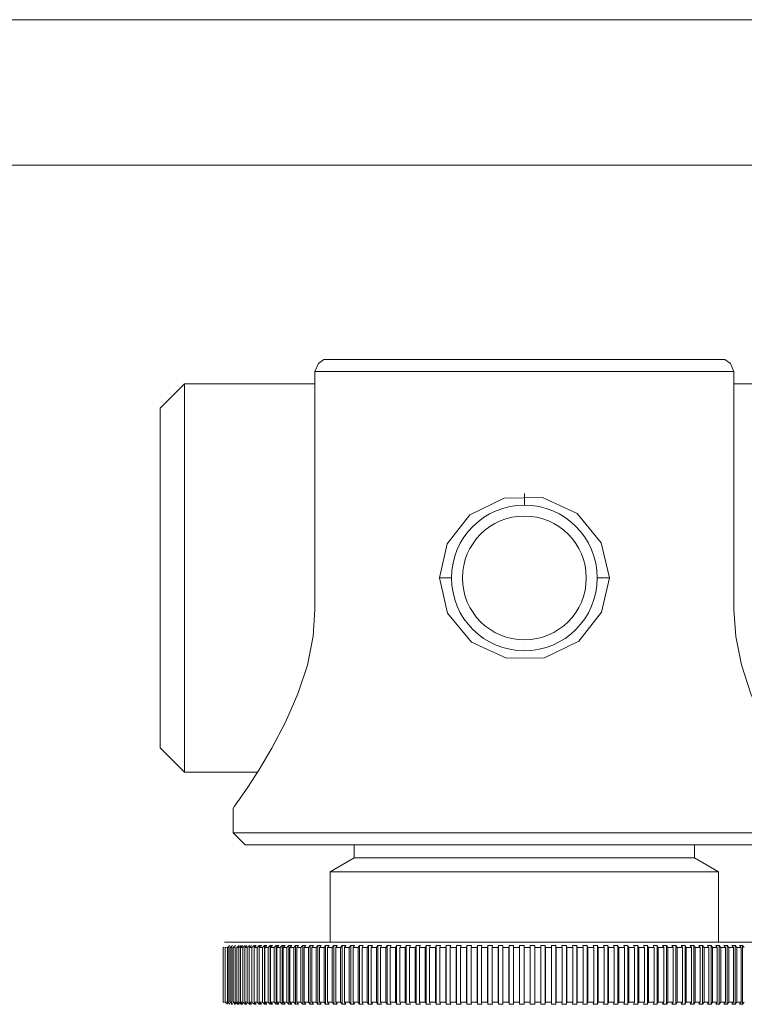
# Model space of a CAD drawing. Header units: millimetres. Extents: x 3925 to 5043, y -86 to 778.
# Tile 108 of 159: x 4680.08 to 4687.54, y 235.94 to 246.08. Entities that reach past the tile are written whole.
import ezdxf

# ---------------------------------------------------------------- set-up
doc = ezdxf.new("R2010")
doc.units = ezdxf.units.MM
doc.header["$LTSCALE"] = 46.255
doc.layers.add('140-155102-0DXF_CONTINUOUS_LINE', color=7, linetype='CONTINUOUS')

msp = doc.modelspace()

# ---------------------------------------------------------------- linework, layer by layer
at = {"layer": '140-155102-0DXF_CONTINUOUS_LINE', "color": 7, "linetype": 'Continuous', "lineweight": 0}
for p, q in [((4655.2786, 246.0787), (4717.7792, 246.0787)), ((4655.2786, 244.5787), (4717.7792, 244.5787)), ((4683.1573, 242.5382), (4683.2132, 242.5787)), ((4687.3439, 242.5787), (4683.2132, 242.5787)), ((4687.3439, 242.5787), (4687.3999, 242.5382)), ((4683.1213, 242.4537), (4683.1573, 242.5382)), ((4687.3999, 242.5382), (4687.4359, 242.4537)), ((4683.1213, 242.4537), (4687.4359, 242.4537)), ((4683.1213, 240.0037), (4683.1213, 242.4537)), ((4687.4359, 242.4537), (4687.4359, 240.0037)), ((4681.7786, 242.3287), (4681.5286, 242.0787)), ((4681.7786, 242.3287), (4681.7786, 238.3287)), ((4681.7786, 242.3287), (4683.1213, 242.3287)), ((4687.4359, 242.3287), (4694.0286, 242.3287)), ((4681.5286, 242.0787), (4681.5286, 238.5787)), ((4685.2786, 241.1997), (4685.2786, 241.0787)), ((4684.5286, 240.3288), (4684.4035, 240.3292)), ((4686.1536, 240.3287), (4686.0286, 240.3287)), ((4681.5286, 238.5787), (4681.7786, 238.3287)), ((4682.5295, 238.3287), (4681.7786, 238.3287)), ((4682.2953, 237.9774), (4682.2786, 237.9537)), ((4682.2786, 237.7037), (4682.2786, 237.9537)), ((4682.2786, 237.7037), (4682.4036, 237.5787)), ((4682.2786, 237.7037), (4688.2786, 237.7037)), ((4682.4036, 237.5787), (4688.1536, 237.5787)), ((4683.5273, 237.5787), (4683.5273, 237.4473)), ((4687.0298, 237.5787), (4687.0298, 237.4473)), ((4683.5273, 237.4473), (4683.2786, 237.3037)), ((4683.5273, 237.4473), (4687.0298, 237.4473)), ((4687.0298, 237.4473), (4687.2786, 237.3037)), ((4683.2786, 237.3037), (4687.2786, 237.3037)), ((4683.2786, 236.5787), (4683.2786, 237.3037)), ((4687.2786, 237.3037), (4687.2786, 236.5787)), ((4682.1759, 236.5226), (4682.1759, 235.9598)), ((4682.1919, 236.5787), (4688.3653, 236.5787)), ((4682.1968, 236.5226), (4682.1968, 235.9598)), ((4682.2458, 236.5448), (4682.2215, 236.5226)), ((4682.2215, 236.5226), (4682.2215, 235.9598)), ((4682.2371, 236.5226), (4682.2371, 235.9598)), ((4682.2739, 236.5448), (4682.2498, 236.5226)), ((4682.2498, 236.5226), (4682.2498, 235.9598)), ((4682.2676, 236.5226), (4682.2676, 235.9598)), ((4682.3057, 236.5448), (4682.2819, 236.5226)), ((4682.2819, 236.5226), (4682.2819, 235.9598)), ((4682.3017, 236.5226), (4682.3017, 235.9598)), ((4682.3412, 236.5448), (4682.3176, 236.5226)), ((4682.3176, 236.5226), (4682.3176, 235.9598)), ((4682.3395, 236.5226), (4682.3631, 236.5448)), ((4682.3395, 236.5226), (4682.3395, 235.9598)), ((4682.3802, 236.5448), (4682.357, 236.5226)), ((4682.357, 236.5226), (4682.357, 235.9598)), ((4682.3809, 236.5226), (4682.4041, 236.5448)), ((4682.3809, 236.5226), (4682.3809, 235.9598)), ((4682.4227, 236.5448), (4682.3998, 236.5226)), ((4682.3998, 236.5226), (4682.3998, 235.9598)), ((4682.4258, 236.5226), (4682.4486, 236.5448)), ((4682.4258, 236.5226), (4682.4258, 235.9598)), ((4682.4687, 236.5448), (4682.4462, 236.5226)), ((4682.4462, 236.5226), (4682.4462, 235.9598)), ((4682.4741, 236.5226), (4682.4741, 235.9598)), ((4682.4742, 236.5226), (4682.4966, 236.5448)), ((4682.5182, 236.5448), (4682.4961, 236.5226)), ((4682.4961, 236.5226), (4682.4961, 235.9598)), ((4682.4966, 236.5448), (4682.4966, 235.9376)), ((4682.4966, 236.5448), (4682.5182, 236.5448)), ((4682.5259, 236.5226), (4682.548, 236.5448)), ((4682.5259, 236.5226), (4682.5259, 235.9598)), ((4682.548, 236.5448), (4682.548, 235.9376)), ((4682.548, 236.5448), (4682.571, 236.5448)), ((4682.571, 236.5448), (4682.5493, 236.5226)), ((4682.5493, 236.5226), (4682.5493, 235.9598)), ((4682.5811, 236.5226), (4682.6027, 236.5448)), ((4682.5811, 236.5226), (4682.5811, 235.9598)), ((4682.6027, 236.5448), (4682.6027, 235.9376)), ((4682.6027, 236.5448), (4682.6271, 236.5448)), ((4682.6271, 236.5448), (4682.6059, 236.5226)), ((4682.6059, 236.5226), (4682.6059, 235.9598)), ((4682.6395, 236.5226), (4682.6607, 236.5448)), ((4682.6395, 236.5226), (4682.6395, 235.9598)), ((4682.6606, 236.5448), (4682.6864, 236.5448)), ((4682.6607, 236.5448), (4682.6607, 235.9376)), ((4682.6864, 236.5448), (4682.6657, 236.5226)), ((4682.6657, 236.5226), (4682.6657, 235.9598)), ((4682.7011, 236.5226), (4682.7218, 236.5448)), ((4682.7011, 236.5226), (4682.7011, 235.9598)), ((4682.7218, 236.5448), (4682.7218, 235.9376)), ((4682.7218, 236.5448), (4682.7489, 236.5448)), ((4682.7489, 236.5448), (4682.7287, 236.5226)), ((4682.7287, 236.5226), (4682.7287, 235.9598)), ((4682.7659, 236.5226), (4682.7861, 236.5448)), ((4682.7659, 236.5226), (4682.7659, 235.9598)), ((4682.7861, 236.5448), (4682.8145, 236.5448)), ((4682.7861, 236.5448), (4682.7861, 235.9376)), ((4682.8145, 236.5448), (4682.7948, 236.5226)), ((4682.7948, 236.5226), (4682.7948, 235.9598)), ((4682.8337, 236.5226), (4682.8534, 236.5448)), ((4682.8337, 236.5226), (4682.8337, 235.9598)), ((4682.8534, 236.5448), (4682.8831, 236.5448)), ((4682.8534, 236.5448), (4682.8534, 235.9376)), ((4682.883, 236.5448), (4682.8639, 236.5226)), ((4682.8639, 236.5226), (4682.8639, 235.9598)), ((4682.9045, 236.5226), (4682.9236, 236.5448)), ((4682.9045, 236.5226), (4682.9045, 235.9598)), ((4682.9236, 236.5448), (4682.9546, 236.5448)), ((4682.9236, 236.5448), (4682.9236, 235.9376)), ((4682.9545, 236.5448), (4682.936, 236.5226)), ((4682.936, 236.5226), (4682.936, 235.9598)), ((4682.9783, 236.5226), (4682.9968, 236.5448)), ((4682.9783, 236.5226), (4682.9783, 235.9598)), ((4682.9967, 236.5448), (4683.0289, 236.5448)), ((4682.9968, 236.5448), (4682.9968, 235.9376)), ((4683.0288, 236.5448), (4683.0109, 236.5226)), ((4683.0109, 236.5226), (4683.0109, 235.9598)), ((4683.0548, 236.5226), (4683.0727, 236.5448)), ((4683.0548, 236.5226), (4683.0548, 235.9598)), ((4683.0726, 236.5448), (4683.1059, 236.5448)), ((4683.0727, 236.5448), (4683.0727, 235.9376)), ((4683.1059, 236.5448), (4683.0886, 236.5226)), ((4683.0886, 236.5226), (4683.0886, 235.9598)), ((4683.134, 236.5226), (4683.1513, 236.5448)), ((4683.134, 236.5226), (4683.134, 235.9598)), ((4683.1512, 236.5448), (4683.1857, 236.5448)), ((4683.1513, 236.5448), (4683.1513, 235.9376)), ((4683.1856, 236.5448), (4683.169, 236.5226)), ((4683.169, 236.5226), (4683.169, 235.9598)), ((4683.2158, 236.5226), (4683.2325, 236.5448)), ((4683.2158, 236.5226), (4683.2158, 235.9598)), ((4683.2324, 236.5448), (4683.2679, 236.5448)), ((4683.2325, 236.5448), (4683.2325, 235.9376)), ((4683.2679, 236.5448), (4683.2519, 236.5226)), ((4683.2519, 236.5226), (4683.2519, 235.9598)), ((4683.3002, 236.5226), (4683.3161, 236.5448)), ((4683.3002, 236.5226), (4683.3002, 235.9598)), ((4683.3161, 236.5448), (4683.3526, 236.5448)), ((4683.3161, 236.5448), (4683.3161, 235.9376)), ((4683.3526, 236.5448), (4683.3373, 236.5226)), ((4683.3373, 236.5226), (4683.3373, 235.9598)), ((4683.3869, 236.5226), (4683.4022, 236.5448)), ((4683.3869, 236.5226), (4683.3869, 235.9598)), ((4683.4022, 236.5448), (4683.4397, 236.5448)), ((4683.4022, 236.5448), (4683.4022, 235.9376)), ((4683.4397, 236.5448), (4683.4251, 236.5226)), ((4683.4251, 236.5226), (4683.4251, 235.9598)), ((4683.476, 236.5226), (4683.4906, 236.5448)), ((4683.476, 236.5226), (4683.476, 235.9598)), ((4683.4905, 236.5448), (4683.529, 236.5448)), ((4683.4906, 236.5448), (4683.4906, 235.9376)), ((4683.529, 236.5448), (4683.5151, 236.5226)), ((4683.5151, 236.5226), (4683.5151, 235.9598)), ((4683.5672, 236.5226), (4683.5811, 236.5448)), ((4683.5673, 236.5226), (4683.5673, 235.9598)), ((4683.5811, 236.5448), (4683.6204, 236.5448)), ((4683.5811, 236.5448), (4683.5811, 235.9376)), ((4683.6204, 236.5448), (4683.6073, 236.5226)), ((4683.6073, 236.5226), (4683.6073, 235.9598)), ((4683.6606, 236.5226), (4683.6737, 236.5448)), ((4683.6606, 236.5226), (4683.6606, 235.9598)), ((4683.6737, 236.5448), (4683.7139, 236.5448)), ((4683.6737, 236.5448), (4683.6737, 235.9376)), ((4683.7138, 236.5448), (4683.7015, 236.5226)), ((4683.7015, 236.5226), (4683.7015, 235.9598)), ((4683.7559, 236.5226), (4683.7683, 236.5448)), ((4683.7559, 236.5226), (4683.7559, 235.9598)), ((4683.7682, 236.5448), (4683.8092, 236.5448)), ((4683.7683, 236.5448), (4683.7683, 235.9376)), ((4683.8092, 236.5448), (4683.7976, 236.5226)), ((4683.7976, 236.5226), (4683.7976, 235.9598)), ((4683.8531, 236.5226), (4683.8646, 236.5448)), ((4683.8531, 236.5226), (4683.8531, 235.9598)), ((4683.8646, 236.5448), (4683.9064, 236.5448)), ((4683.8646, 236.5448), (4683.8646, 235.9376)), ((4683.9063, 236.5448), (4683.8955, 236.5226)), ((4683.8955, 236.5226), (4683.8955, 235.9598)), ((4683.952, 236.5226), (4683.9628, 236.5448)), ((4683.952, 236.5226), (4683.952, 235.9598)), ((4683.9627, 236.5448), (4684.0052, 236.5448)), ((4683.9628, 236.5448), (4683.9628, 235.9376)), ((4684.0052, 236.5448), (4683.9952, 236.5226)), ((4683.9952, 236.5226), (4683.9952, 235.9598)), ((4684.0525, 236.5226), (4684.0625, 236.5448)), ((4684.0525, 236.5226), (4684.0525, 235.9598)), ((4684.0625, 236.5448), (4684.1056, 236.5448)), ((4684.0625, 236.5448), (4684.0625, 235.9376)), ((4684.1055, 236.5448), (4684.0963, 236.5226)), ((4684.0963, 236.5226), (4684.0963, 235.9598)), ((4684.1545, 236.5226), (4684.1637, 236.5448)), ((4684.1545, 236.5226), (4684.1545, 235.9598)), ((4684.1637, 236.5448), (4684.2074, 236.5448)), ((4684.1637, 236.5448), (4684.1637, 235.9376)), ((4684.2073, 236.5448), (4684.199, 236.5226)), ((4684.199, 236.5226), (4684.199, 235.9598)), ((4684.2579, 236.5226), (4684.2663, 236.5448)), ((4684.2579, 236.5226), (4684.2579, 235.9598)), ((4684.2662, 236.5448), (4684.3105, 236.5448)), ((4684.2663, 236.5448), (4684.2663, 235.9376)), ((4684.3104, 236.5448), (4684.3029, 236.5226)), ((4684.3029, 236.5226), (4684.3029, 235.9598)), ((4684.3625, 236.5226), (4684.3701, 236.5448)), ((4684.3625, 236.5226), (4684.3625, 235.9598)), ((4684.37, 236.5448), (4684.4148, 236.5448)), ((4684.3701, 236.5448), (4684.3701, 235.9376)), ((4684.4147, 236.5448), (4684.408, 236.5226)), ((4684.408, 236.5226), (4684.408, 235.9598)), ((4684.4683, 236.5226), (4684.475, 236.5448)), ((4684.4683, 236.5226), (4684.4683, 235.9598)), ((4684.4749, 236.5448), (4684.5201, 236.5448)), ((4684.475, 236.5448), (4684.475, 235.9376)), ((4684.5201, 236.5448), (4684.5142, 236.5226)), ((4684.5142, 236.5226), (4684.5142, 235.9598)), ((4684.575, 236.5226), (4684.5808, 236.5448)), ((4684.575, 236.5226), (4684.575, 235.9598)), ((4684.5808, 236.5448), (4684.6264, 236.5448)), ((4684.5808, 236.5448), (4684.5808, 235.9376)), ((4684.6263, 236.5448), (4684.6213, 236.5226)), ((4684.6213, 236.5226), (4684.6213, 235.9598)), ((4684.6826, 236.5226), (4684.6876, 236.5448)), ((4684.6826, 236.5226), (4684.6826, 235.9598)), ((4684.6875, 236.5448), (4684.7334, 236.5448)), ((4684.6876, 236.5448), (4684.6876, 235.9376)), ((4684.7334, 236.5448), (4684.7292, 236.5226)), ((4684.7292, 236.5226), (4684.7292, 235.9598)), ((4684.7909, 236.5226), (4684.795, 236.5448)), ((4684.7909, 236.5226), (4684.7909, 235.9598)), ((4684.795, 236.5448), (4684.8411, 236.5448)), ((4684.795, 236.5448), (4684.795, 235.9376)), ((4684.8411, 236.5448), (4684.8378, 236.5226)), ((4684.8378, 236.5226), (4684.8378, 235.9598)), ((4684.8998, 236.5226), (4684.9031, 236.5448)), ((4684.8998, 236.5226), (4684.8998, 235.9598)), ((4684.903, 236.5448), (4684.9494, 236.5448)), ((4684.9031, 236.5448), (4684.9031, 235.9376)), ((4684.9494, 236.5448), (4684.947, 236.5226)), ((4684.947, 236.5226), (4684.947, 235.9598)), ((4685.0092, 236.5226), (4685.0116, 236.5448)), ((4685.0092, 236.5226), (4685.0092, 235.9598)), ((4685.0115, 236.5448), (4685.0581, 236.5448)), ((4685.0116, 236.5448), (4685.0116, 235.9376)), ((4685.058, 236.5448), (4685.0565, 236.5226)), ((4685.0565, 236.5226), (4685.0565, 235.9598)), ((4685.1189, 236.5226), (4685.1204, 236.5448)), ((4685.1189, 236.5226), (4685.1189, 235.9598)), ((4685.1204, 236.5448), (4685.167, 236.5448)), ((4685.1204, 236.5448), (4685.1204, 235.9376)), ((4685.1662, 236.5226), (4685.1975, 236.5227)), ((4685.1669, 236.5448), (4685.1663, 236.5226)), ((4685.1663, 236.5226), (4685.1663, 235.9598)), ((4685.1975, 236.5227), (4685.2288, 236.5226)), ((4685.2288, 236.5226), (4685.2294, 236.5448)), ((4685.2288, 235.9598), (4685.2288, 236.5226)), ((4685.2294, 236.5448), (4685.276, 236.5448)), ((4685.2294, 235.9376), (4685.2294, 236.5448)), ((4685.276, 236.5448), (4685.2762, 236.5226)), ((4685.276, 235.9376), (4685.276, 236.5448)), ((4685.2762, 235.9598), (4685.2762, 236.5226)), ((4685.3385, 236.5448), (4685.3851, 236.5448)), ((4685.3387, 236.5226), (4685.3385, 236.5448)), ((4685.3387, 235.9598), (4685.3387, 236.5226)), ((4685.3851, 236.5448), (4685.3862, 236.5226)), ((4685.3851, 235.9376), (4685.3851, 236.5448)), ((4685.3861, 235.9598), (4685.3861, 236.5226)), ((4685.4475, 236.5448), (4685.494, 236.5448)), ((4685.4486, 236.5226), (4685.4475, 236.5448)), ((4685.4486, 235.9598), (4685.4486, 236.5226)), ((4685.494, 236.5448), (4685.496, 236.5226)), ((4685.494, 235.9376), (4685.494, 236.5448)), ((4685.4959, 235.9598), (4685.4959, 236.5226)), ((4685.5583, 236.5226), (4685.5563, 236.5448)), ((4685.5563, 236.5448), (4685.6027, 236.5448)), ((4685.5583, 235.9598), (4685.5583, 236.5226)), ((4685.6027, 236.5448), (4685.6055, 236.5226)), ((4685.6027, 235.9376), (4685.6027, 236.5448)), ((4685.6055, 235.9598), (4685.6055, 236.5226)), ((4685.6647, 236.5448), (4685.711, 236.5448)), ((4685.6676, 236.5226), (4685.6648, 236.5448)), ((4685.6676, 235.9598), (4685.6676, 236.5226)), ((4685.7109, 236.5448), (4685.7147, 236.5226)), ((4685.7109, 235.9376), (4685.7109, 236.5448)), ((4685.7146, 235.9598), (4685.7146, 236.5226)), ((4685.7727, 236.5448), (4685.8187, 236.5448)), ((4685.7765, 236.5226), (4685.7727, 236.5448)), ((4685.7765, 235.9598), (4685.7765, 236.5226)), ((4685.8187, 236.5448), (4685.8233, 236.5226)), ((4685.8187, 235.9376), (4685.8187, 236.5448)), ((4685.8232, 235.9598), (4685.8232, 236.5226)), ((4685.8801, 236.5448), (4685.9258, 236.5448)), ((4685.8847, 236.5226), (4685.8801, 236.5448)), ((4685.8847, 235.9598), (4685.8847, 236.5226)), ((4685.9258, 236.5448), (4685.9312, 236.5226)), ((4685.9258, 235.9376), (4685.9258, 236.5448)), ((4685.9312, 235.9598), (4685.9312, 236.5226)), ((4685.9867, 236.5448), (4686.0321, 236.5448)), ((4685.9922, 236.5226), (4685.9868, 236.5448)), ((4685.9922, 235.9598), (4685.9922, 236.5226)), ((4686.0321, 236.5448), (4686.0384, 236.5226)), ((4686.0321, 235.9376), (4686.0321, 236.5448)), ((4686.0383, 235.9598), (4686.0383, 236.5226)), ((4686.0925, 236.5448), (4686.1375, 236.5448)), ((4686.0989, 236.5226), (4686.0926, 236.5448)), ((4686.0989, 235.9598), (4686.0989, 236.5226)), ((4686.1375, 236.5448), (4686.1446, 236.5226)), ((4686.1375, 235.9376), (4686.1375, 236.5448)), ((4686.1446, 235.9598), (4686.1446, 236.5226)), ((4686.1973, 236.5448), (4686.2418, 236.5448)), ((4686.2045, 236.5226), (4686.1974, 236.5448)), ((4686.2045, 235.9598), (4686.2045, 236.5226)), ((4686.2418, 236.5448), (4686.2498, 236.5226)), ((4686.2418, 235.9376), (4686.2418, 236.5448)), ((4686.2498, 235.9598), (4686.2498, 236.5226)), ((4686.301, 236.5448), (4686.345, 236.5448)), ((4686.309, 236.5226), (4686.3011, 236.5448)), ((4686.309, 235.9598), (4686.309, 236.5226)), ((4686.345, 236.5448), (4686.3538, 236.5226)), ((4686.345, 235.9376), (4686.345, 236.5448)), ((4686.3537, 235.9598), (4686.3537, 236.5226)), ((4686.4123, 236.5226), (4686.4035, 236.5448)), ((4686.4035, 236.5448), (4686.4469, 236.5448)), ((4686.4123, 235.9598), (4686.4123, 236.5226)), ((4686.4468, 236.5448), (4686.4564, 236.5226)), ((4686.4468, 235.9376), (4686.4468, 236.5448)), ((4686.4564, 235.9598), (4686.4564, 236.5226)), ((4686.5045, 236.5448), (4686.5473, 236.5448)), ((4686.5142, 236.5226), (4686.5046, 236.5448)), ((4686.5142, 235.9598), (4686.5142, 236.5226)), ((4686.5473, 236.5448), (4686.5577, 236.5226)), ((4686.5473, 235.9376), (4686.5473, 236.5448)), ((4686.5577, 235.9598), (4686.5577, 236.5226)), ((4686.6146, 236.5226), (4686.6041, 236.5448)), ((4686.6041, 236.5448), (4686.6462, 236.5448)), ((4686.6146, 235.9598), (4686.6146, 236.5226)), ((4686.6462, 236.5448), (4686.6574, 236.5226)), ((4686.6462, 235.9376), (4686.6462, 236.5448)), ((4686.6574, 235.9598), (4686.6574, 236.5226)), ((4686.702, 236.5448), (4686.7434, 236.5448)), ((4686.7133, 236.5226), (4686.7021, 236.5448)), ((4686.7133, 235.9598), (4686.7133, 236.5226)), ((4686.7434, 236.5448), (4686.7554, 236.5226)), ((4686.7434, 235.9376), (4686.7434, 236.5448)), ((4686.7554, 235.9598), (4686.7554, 236.5226)), ((4686.8103, 236.5226), (4686.7983, 236.5448)), ((4686.7983, 236.5448), (4686.8389, 236.5448)), ((4686.8103, 235.9598), (4686.8103, 236.5226)), ((4686.8388, 236.5448), (4686.8516, 236.5226)), ((4686.8388, 235.9376), (4686.8388, 236.5448)), ((4686.8516, 235.9598), (4686.8516, 236.5226)), ((4686.8926, 236.5448), (4686.9324, 236.5448)), ((4686.9054, 236.5226), (4686.8927, 236.5448)), ((4686.9054, 235.9598), (4686.9054, 236.5226)), ((4686.9324, 236.5448), (4686.9459, 236.5226)), ((4686.9324, 235.9376), (4686.9324, 236.5448)), ((4686.9459, 235.9598), (4686.9459, 236.5226)), ((4686.985, 236.5448), (4687.0239, 236.5448)), ((4686.9986, 236.5226), (4686.9851, 236.5448)), ((4686.9986, 235.9598), (4686.9986, 236.5226)), ((4687.0239, 236.5448), (4687.0381, 236.5226)), ((4687.0239, 235.9376), (4687.0239, 236.5448)), ((4687.0381, 235.9598), (4687.0381, 236.5226)), ((4687.0896, 236.5226), (4687.0754, 236.5448)), ((4687.0754, 236.5448), (4687.1134, 236.5448)), ((4687.0896, 235.9598), (4687.0896, 236.5226)), ((4687.1133, 236.5448), (4687.1283, 236.5226)), ((4687.1133, 235.9376), (4687.1133, 236.5448)), ((4687.1283, 235.9598), (4687.1283, 236.5226)), ((4687.1785, 236.5226), (4687.1635, 236.5448)), ((4687.1635, 236.5448), (4687.2005, 236.5448)), ((4687.1785, 235.9598), (4687.1785, 236.5226)), ((4687.2005, 236.5448), (4687.2161, 236.5226)), ((4687.2005, 235.9376), (4687.2005, 236.5448)), ((4687.2161, 235.9598), (4687.2161, 236.5226)), ((4687.2493, 236.5448), (4687.2853, 236.5448)), ((4687.265, 236.5226), (4687.2494, 236.5448)), ((4687.265, 235.9598), (4687.265, 236.5226)), ((4687.2853, 236.5448), (4687.3016, 236.5226)), ((4687.2853, 235.9376), (4687.2853, 236.5448)), ((4687.3016, 235.9598), (4687.3016, 236.5226)), ((4687.3491, 236.5226), (4687.3328, 236.5448)), ((4687.3328, 236.5448), (4687.3677, 236.5448)), ((4687.3491, 235.9598), (4687.3491, 236.5226)), ((4687.3677, 236.5448), (4687.3847, 236.5226)), ((4687.3677, 235.9376), (4687.3677, 236.5448)), ((4687.3847, 235.9598), (4687.3847, 236.5226)), ((4687.4137, 236.5448), (4687.4476, 236.5448)), ((4687.4307, 236.5226), (4687.4138, 236.5448)), ((4687.4307, 235.9598), (4687.4307, 236.5226)), ((4687.4475, 236.5448), (4687.4651, 236.5226)), ((4687.4475, 235.9376), (4687.4475, 236.5448)), ((4687.4651, 235.9598), (4687.4651, 236.5226)), ((4687.5097, 236.5226), (4687.4921, 236.5448)), ((4687.4921, 236.5448), (4687.5247, 236.5448)), ((4687.5097, 235.9598), (4687.5097, 236.5226)), ((4687.5247, 236.5448), (4687.5429, 236.5226)), ((4687.5247, 235.9376), (4687.5247, 236.5448)), ((4682.1968, 235.9598), (4682.2213, 235.9376)), ((4682.2215, 235.9598), (4682.2458, 235.9376)), ((4682.2498, 235.9598), (4682.2739, 235.9376)), ((4682.2739, 235.9376), (4682.2614, 235.9376)), ((4682.2819, 235.9598), (4682.3057, 235.9376)), ((4682.3057, 235.9376), (4682.2917, 235.9376)), ((4682.3256, 235.9376), (4682.3018, 235.9598)), ((4682.3176, 235.9598), (4682.3412, 235.9376)), ((4682.3412, 235.9376), (4682.3256, 235.9376)), ((4682.3631, 235.9376), (4682.3395, 235.9598)), ((4682.357, 235.9598), (4682.3802, 235.9376)), ((4682.3802, 235.9376), (4682.3631, 235.9376)), ((4682.4041, 235.9376), (4682.3809, 235.9598)), ((4682.3998, 235.9598), (4682.4227, 235.9376)), ((4682.4227, 235.9376), (4682.4041, 235.9376)), ((4682.4486, 235.9376), (4682.4258, 235.9598)), ((4682.4462, 235.9598), (4682.4687, 235.9376)), ((4682.4687, 235.9376), (4682.4486, 235.9376)), ((4682.4966, 235.9376), (4682.4742, 235.9598)), ((4682.4961, 235.9598), (4682.5182, 235.9376)), ((4682.5182, 235.9376), (4682.4966, 235.9376)), ((4682.548, 235.9376), (4682.5259, 235.9598)), ((4682.571, 235.9376), (4682.548, 235.9376)), ((4682.5493, 235.9598), (4682.571, 235.9376)), ((4682.6027, 235.9376), (4682.5811, 235.9598)), ((4682.6271, 235.9376), (4682.6027, 235.9376)), ((4682.6059, 235.9598), (4682.6271, 235.9376)), ((4682.6607, 235.9376), (4682.6395, 235.9598)), ((4682.6864, 235.9376), (4682.6606, 235.9376)), ((4682.6657, 235.9598), (4682.6864, 235.9376)), ((4682.7218, 235.9376), (4682.7011, 235.9598)), ((4682.7489, 235.9376), (4682.7218, 235.9376)), ((4682.7287, 235.9598), (4682.7489, 235.9376)), ((4682.7861, 235.9376), (4682.7659, 235.9598)), ((4682.8145, 235.9376), (4682.7861, 235.9376)), ((4682.7948, 235.9598), (4682.8145, 235.9376)), ((4682.8534, 235.9376), (4682.8337, 235.9598)), ((4682.8831, 235.9376), (4682.8534, 235.9376)), ((4682.8639, 235.9598), (4682.883, 235.9376)), ((4682.9236, 235.9376), (4682.9045, 235.9598)), ((4682.9546, 235.9376), (4682.9236, 235.9376)), ((4682.936, 235.9598), (4682.9545, 235.9376)), ((4682.9968, 235.9376), (4682.9783, 235.9598)), ((4683.0289, 235.9376), (4682.9967, 235.9376)), ((4683.0109, 235.9598), (4683.0288, 235.9376)), ((4683.0727, 235.9376), (4683.0548, 235.9598)), ((4683.1059, 235.9376), (4683.0726, 235.9376)), ((4683.0886, 235.9598), (4683.1059, 235.9376)), ((4683.1513, 235.9376), (4683.134, 235.9598)), ((4683.1857, 235.9376), (4683.1512, 235.9376)), ((4683.169, 235.9598), (4683.1856, 235.9376)), ((4683.2325, 235.9376), (4683.2158, 235.9598)), ((4683.2679, 235.9376), (4683.2324, 235.9376)), ((4683.2519, 235.9598), (4683.2679, 235.9376)), ((4683.3161, 235.9376), (4683.3002, 235.9598)), ((4683.3526, 235.9376), (4683.3161, 235.9376)), ((4683.3373, 235.9598), (4683.3526, 235.9376)), ((4683.4022, 235.9376), (4683.3869, 235.9598)), ((4683.4397, 235.9376), (4683.4022, 235.9376)), ((4683.4251, 235.9598), (4683.4397, 235.9376)), ((4683.4906, 235.9376), (4683.476, 235.9598)), ((4683.529, 235.9376), (4683.4905, 235.9376)), ((4683.5151, 235.9598), (4683.529, 235.9376)), ((4683.5811, 235.9376), (4683.5672, 235.9598)), ((4683.6204, 235.9376), (4683.5811, 235.9376)), ((4683.6073, 235.9598), (4683.6204, 235.9376)), ((4683.6737, 235.9376), (4683.6606, 235.9598)), ((4683.7139, 235.9376), (4683.6737, 235.9376)), ((4683.7015, 235.9598), (4683.7138, 235.9376)), ((4683.7683, 235.9376), (4683.7559, 235.9598)), ((4683.8092, 235.9376), (4683.7682, 235.9376)), ((4683.7976, 235.9598), (4683.8092, 235.9376)), ((4683.8646, 235.9376), (4683.8531, 235.9598)), ((4683.9064, 235.9376), (4683.8646, 235.9376)), ((4683.8955, 235.9598), (4683.9063, 235.9376)), ((4683.9628, 235.9376), (4683.952, 235.9598)), ((4684.0052, 235.9376), (4683.9627, 235.9376)), ((4683.9952, 235.9598), (4684.0052, 235.9376)), ((4684.0625, 235.9376), (4684.0525, 235.9598)), ((4684.1056, 235.9376), (4684.0625, 235.9376)), ((4684.0963, 235.9598), (4684.1055, 235.9376)), ((4684.1637, 235.9376), (4684.1545, 235.9598)), ((4684.2074, 235.9376), (4684.1637, 235.9376)), ((4684.199, 235.9598), (4684.2073, 235.9376)), ((4684.2663, 235.9376), (4684.2579, 235.9598)), ((4684.3105, 235.9376), (4684.2662, 235.9376)), ((4684.3029, 235.9598), (4684.3104, 235.9376)), ((4684.3701, 235.9376), (4684.3625, 235.9598)), ((4684.4148, 235.9376), (4684.37, 235.9376)), ((4684.408, 235.9598), (4684.4147, 235.9376)), ((4684.475, 235.9376), (4684.4683, 235.9598)), ((4684.5201, 235.9376), (4684.4749, 235.9376)), ((4684.5142, 235.9598), (4684.5201, 235.9376)), ((4684.5808, 235.9376), (4684.575, 235.9598)), ((4684.6264, 235.9376), (4684.5808, 235.9376)), ((4684.6213, 235.9598), (4684.6263, 235.9376)), ((4684.6876, 235.9376), (4684.6826, 235.9598)), ((4684.7334, 235.9376), (4684.6875, 235.9376)), ((4684.7292, 235.9598), (4684.7334, 235.9376)), ((4684.795, 235.9376), (4684.7909, 235.9598)), ((4684.8411, 235.9376), (4684.795, 235.9376)), ((4684.8378, 235.9598), (4684.8411, 235.9376)), ((4684.9031, 235.9376), (4684.8998, 235.9598)), ((4684.9494, 235.9376), (4684.903, 235.9376)), ((4684.947, 235.9598), (4684.9494, 235.9376)), ((4685.0116, 235.9376), (4685.0092, 235.9598)), ((4685.0581, 235.9376), (4685.0115, 235.9376)), ((4685.0565, 235.9598), (4685.058, 235.9376)), ((4685.1204, 235.9376), (4685.1189, 235.9598)), ((4685.167, 235.9376), (4685.1204, 235.9376)), ((4685.1975, 235.9597), (4685.1662, 235.9598)), ((4685.1663, 235.9598), (4685.1669, 235.9376)), ((4685.2288, 235.9598), (4685.1975, 235.9597)), ((4685.2294, 235.9376), (4685.2288, 235.9598)), ((4685.276, 235.9376), (4685.2294, 235.9376)), ((4685.2762, 235.9598), (4685.276, 235.9376)), ((4685.3385, 235.9376), (4685.3387, 235.9598)), ((4685.3851, 235.9376), (4685.3385, 235.9376)), ((4685.3862, 235.9598), (4685.3851, 235.9376)), ((4685.4475, 235.9376), (4685.4486, 235.9598)), ((4685.494, 235.9376), (4685.4475, 235.9376)), ((4685.496, 235.9598), (4685.494, 235.9376)), ((4685.5563, 235.9376), (4685.5583, 235.9598)), ((4685.6027, 235.9376), (4685.5563, 235.9376)), ((4685.6055, 235.9598), (4685.6027, 235.9376)), ((4685.711, 235.9376), (4685.6647, 235.9376)), ((4685.6648, 235.9376), (4685.6676, 235.9598)), ((4685.7147, 235.9598), (4685.7109, 235.9376)), ((4685.7727, 235.9376), (4685.7765, 235.9598)), ((4685.8187, 235.9376), (4685.7727, 235.9376)), ((4685.8233, 235.9598), (4685.8187, 235.9376)), ((4685.8801, 235.9376), (4685.8847, 235.9598)), ((4685.9258, 235.9376), (4685.8801, 235.9376)), ((4685.9312, 235.9598), (4685.9258, 235.9376)), ((4686.0321, 235.9376), (4685.9867, 235.9376)), ((4685.9868, 235.9376), (4685.9922, 235.9598)), ((4686.0384, 235.9598), (4686.0321, 235.9376)), ((4686.1375, 235.9376), (4686.0925, 235.9376)), ((4686.0926, 235.9376), (4686.0989, 235.9598)), ((4686.1446, 235.9598), (4686.1375, 235.9376)), ((4686.2418, 235.9376), (4686.1973, 235.9376)), ((4686.1974, 235.9376), (4686.2045, 235.9598)), ((4686.2498, 235.9598), (4686.2418, 235.9376)), ((4686.345, 235.9376), (4686.301, 235.9376)), ((4686.3011, 235.9376), (4686.309, 235.9598)), ((4686.3538, 235.9598), (4686.345, 235.9376)), ((4686.4035, 235.9376), (4686.4123, 235.9598)), ((4686.4469, 235.9376), (4686.4035, 235.9376)), ((4686.4564, 235.9598), (4686.4468, 235.9376)), ((4686.5473, 235.9376), (4686.5045, 235.9376)), ((4686.5046, 235.9376), (4686.5142, 235.9598)), ((4686.5577, 235.9598), (4686.5473, 235.9376)), ((4686.6041, 235.9376), (4686.6146, 235.9598)), ((4686.6462, 235.9376), (4686.6041, 235.9376)), ((4686.6574, 235.9598), (4686.6462, 235.9376)), ((4686.7434, 235.9376), (4686.702, 235.9376)), ((4686.7021, 235.9376), (4686.7133, 235.9598)), ((4686.7554, 235.9598), (4686.7434, 235.9376)), ((4686.7983, 235.9376), (4686.8103, 235.9598)), ((4686.8389, 235.9376), (4686.7983, 235.9376)), ((4686.8516, 235.9598), (4686.8388, 235.9376)), ((4686.9324, 235.9376), (4686.8926, 235.9376)), ((4686.8927, 235.9376), (4686.9054, 235.9598)), ((4686.9459, 235.9598), (4686.9324, 235.9376)), ((4687.0239, 235.9376), (4686.985, 235.9376)), ((4686.9851, 235.9376), (4686.9986, 235.9598)), ((4687.0381, 235.9598), (4687.0239, 235.9376)), ((4687.0754, 235.9376), (4687.0896, 235.9598)), ((4687.1134, 235.9376), (4687.0754, 235.9376)), ((4687.1283, 235.9598), (4687.1133, 235.9376)), ((4687.1635, 235.9376), (4687.1785, 235.9598)), ((4687.2005, 235.9376), (4687.1635, 235.9376)), ((4687.2161, 235.9598), (4687.2005, 235.9376)), ((4687.2853, 235.9376), (4687.2493, 235.9376)), ((4687.2494, 235.9376), (4687.265, 235.9598)), ((4687.3016, 235.9598), (4687.2853, 235.9376)), ((4687.3328, 235.9376), (4687.3491, 235.9598)), ((4687.3677, 235.9376), (4687.3328, 235.9376)), ((4687.3847, 235.9598), (4687.3677, 235.9376)), ((4687.4476, 235.9376), (4687.4137, 235.9376)), ((4687.4138, 235.9376), (4687.4307, 235.9598)), ((4687.4651, 235.9598), (4687.4475, 235.9376)), ((4687.4921, 235.9376), (4687.5097, 235.9598)), ((4687.5247, 235.9376), (4687.4921, 235.9376)), ((4687.5429, 235.9598), (4687.5247, 235.9376))]:
    msp.add_line(p, q, dxfattribs=at)
for points in [[(4684.717, 240.9781), (4685.0708, 241.151), (4685.4635, 241.1563), (4685.823, 240.9916)], [(4684.4035, 240.3292), (4684.4839, 240.6813), (4684.717, 240.9781)], [(4685.823, 240.9916), (4686.0684, 240.6913), (4686.1536, 240.3287)], [(4684.7336, 239.6662), (4684.4886, 239.9666), (4684.4035, 240.3292)], [(4686.1536, 240.3287), (4686.0731, 239.9762), (4685.8398, 239.6789)], [(4683.1213, 240.0037), (4683.1031, 239.7276), (4683.0445, 239.432), (4682.9475, 239.1337), (4682.8206, 238.8442), (4682.6791, 238.5774)], [(4687.4359, 240.0037), (4687.4541, 239.7274), (4687.5124, 239.4329), (4687.6092, 239.1349), (4687.736, 238.8454), (4687.8778, 238.5779)], [(4685.8398, 239.6789), (4685.4867, 239.5063), (4685.0938, 239.5012), (4684.7336, 239.6662)], [(4682.6791, 238.5774), (4682.5434, 238.3502), (4682.4299, 238.1743), (4682.3462, 238.0505), (4682.2953, 237.9774)], [(4682.1759, 236.5226), (4682.1797, 236.5227), (4682.1835, 236.5227), (4682.1873, 236.5226)], [(4682.1968, 236.5226), (4682.2013, 236.5227), (4682.2058, 236.5227), (4682.2103, 236.5226)], [(4682.2214, 236.5226), (4682.2267, 236.5227), (4682.2319, 236.5227), (4682.2371, 236.5226)], [(4682.2498, 236.5226), (4682.2557, 236.5227), (4682.2617, 236.5227), (4682.2676, 236.5226)], [(4682.2819, 236.5226), (4682.2885, 236.5227), (4682.2951, 236.5227), (4682.3017, 236.5226)], [(4682.3176, 236.5226), (4682.3249, 236.5227), (4682.3322, 236.5227), (4682.3395, 236.5226)], [(4682.3569, 236.5226), (4682.3649, 236.5227), (4682.3729, 236.5227), (4682.3809, 236.5226)], [(4682.3998, 236.5226), (4682.4085, 236.5227), (4682.4171, 236.5227), (4682.4258, 236.5226)], [(4682.4462, 236.5226), (4682.4555, 236.5227), (4682.4648, 236.5227), (4682.4741, 236.5226)], [(4682.496, 236.5226), (4682.506, 236.5227), (4682.516, 236.5227), (4682.5259, 236.5226)], [(4682.5493, 236.5226), (4682.5599, 236.5227), (4682.5705, 236.5227), (4682.5811, 236.5226)], [(4682.6058, 236.5226), (4682.6171, 236.5227), (4682.6283, 236.5227), (4682.6395, 236.5226)], [(4682.6656, 236.5226), (4682.6775, 236.5227), (4682.6893, 236.5227), (4682.7011, 236.5226)], [(4682.7286, 236.5226), (4682.7411, 236.5227), (4682.7535, 236.5227), (4682.7659, 236.5226)], [(4682.7947, 236.5226), (4682.8078, 236.5227), (4682.8207, 236.5227), (4682.8337, 236.5226)], [(4682.8639, 236.5226), (4682.8774, 236.5227), (4682.891, 236.5227), (4682.9045, 236.5226)], [(4682.936, 236.5226), (4682.9501, 236.5227), (4682.9641, 236.5227), (4682.9783, 236.5226)], [(4683.0109, 236.5226), (4683.0255, 236.5227), (4683.0401, 236.5227), (4683.0548, 236.5226)], [(4683.0886, 236.5226), (4683.1037, 236.5227), (4683.1188, 236.5227), (4683.134, 236.5226)], [(4683.1689, 236.5226), (4683.1846, 236.5227), (4683.2002, 236.5227), (4683.2158, 236.5226)], [(4683.2519, 236.5226), (4683.268, 236.5227), (4683.2841, 236.5227), (4683.3002, 236.5226)], [(4683.3373, 236.5226), (4683.3538, 236.5227), (4683.3704, 236.5227), (4683.3869, 236.5226)], [(4683.425, 236.5226), (4683.442, 236.5227), (4683.459, 236.5227), (4683.476, 236.5226)], [(4683.515, 236.5226), (4683.5325, 236.5227), (4683.5498, 236.5227), (4683.5673, 236.5226)], [(4683.6072, 236.5226), (4683.625, 236.5227), (4683.6428, 236.5227), (4683.6606, 236.5226)], [(4683.7014, 236.5226), (4683.7196, 236.5227), (4683.7377, 236.5227), (4683.7559, 236.5226)], [(4683.7976, 236.5226), (4683.8161, 236.5227), (4683.8346, 236.5227), (4683.8531, 236.5226)], [(4683.8955, 236.5226), (4683.9143, 236.5227), (4683.9331, 236.5227), (4683.952, 236.5226)], [(4683.9951, 236.5226), (4684.0143, 236.5227), (4684.0334, 236.5227), (4684.0525, 236.5226)], [(4684.0963, 236.5226), (4684.1157, 236.5227), (4684.1351, 236.5227), (4684.1545, 236.5226)], [(4684.1989, 236.5226), (4684.2186, 236.5227), (4684.2382, 236.5227), (4684.2579, 236.5226)], [(4684.3028, 236.5226), (4684.3228, 236.5227), (4684.3426, 236.5227), (4684.3625, 236.5226)], [(4684.408, 236.5226), (4684.4281, 236.5227), (4684.4482, 236.5227), (4684.4683, 236.5226)], [(4684.5142, 236.5226), (4684.5345, 236.5227), (4684.5547, 236.5227), (4684.575, 236.5226)], [(4684.6213, 236.5226), (4684.6417, 236.5227), (4684.6622, 236.5227), (4684.6826, 236.5226)], [(4684.7292, 236.5226), (4684.7498, 236.5227), (4684.7703, 236.5227), (4684.7909, 236.5226)], [(4684.8378, 236.5226), (4684.8585, 236.5227), (4684.8791, 236.5227), (4684.8998, 236.5226)], [(4684.9469, 236.5226), (4684.9677, 236.5227), (4684.9884, 236.5227), (4685.0092, 236.5226)], [(4685.0564, 236.5226), (4685.0773, 236.5227), (4685.0981, 236.5227), (4685.1189, 236.5226)], [(4685.2762, 236.5226), (4685.2971, 236.5227), (4685.3179, 236.5227), (4685.3388, 236.5226)], [(4685.3861, 236.5226), (4685.407, 236.5227), (4685.4278, 236.5227), (4685.4486, 236.5226)], [(4685.4959, 236.5226), (4685.5167, 236.5227), (4685.5375, 236.5227), (4685.5583, 236.5226)], [(4685.6055, 236.5226), (4685.6262, 236.5227), (4685.6469, 236.5227), (4685.6677, 236.5226)], [(4685.7146, 236.5226), (4685.7353, 236.5227), (4685.7559, 236.5227), (4685.7765, 236.5226)], [(4685.8232, 236.5226), (4685.8438, 236.5227), (4685.8642, 236.5227), (4685.8848, 236.5226)], [(4685.9312, 236.5226), (4685.9516, 236.5227), (4685.9719, 236.5227), (4685.9923, 236.5226)], [(4686.0383, 236.5226), (4686.0586, 236.5227), (4686.0787, 236.5227), (4686.0989, 236.5226)], [(4686.1446, 236.5226), (4686.1646, 236.5227), (4686.1846, 236.5227), (4686.2046, 236.5226)], [(4686.2498, 236.5226), (4686.2695, 236.5227), (4686.2893, 236.5227), (4686.3091, 236.5226)], [(4686.3537, 236.5226), (4686.3733, 236.5227), (4686.3928, 236.5227), (4686.4124, 236.5226)], [(4686.4564, 236.5226), (4686.4757, 236.5227), (4686.495, 236.5227), (4686.5142, 236.5226)], [(4686.5577, 236.5226), (4686.5767, 236.5227), (4686.5956, 236.5227), (4686.6146, 236.5226)], [(4686.6574, 236.5226), (4686.676, 236.5227), (4686.6947, 236.5227), (4686.7134, 236.5226)], [(4686.7554, 236.5226), (4686.7737, 236.5227), (4686.792, 236.5227), (4686.8104, 236.5226)], [(4686.8516, 236.5226), (4686.8696, 236.5227), (4686.8875, 236.5227), (4686.9055, 236.5226)], [(4686.9459, 236.5226), (4686.9635, 236.5227), (4686.981, 236.5227), (4686.9986, 236.5226)], [(4687.0381, 236.5226), (4687.0553, 236.5227), (4687.0725, 236.5227), (4687.0897, 236.5226)], [(4687.1283, 236.5226), (4687.145, 236.5227), (4687.1618, 236.5227), (4687.1785, 236.5226)], [(4687.2161, 236.5226), (4687.2325, 236.5227), (4687.2488, 236.5227), (4687.2651, 236.5226)], [(4687.3016, 236.5226), (4687.3175, 236.5227), (4687.3333, 236.5227), (4687.3492, 236.5226)], [(4687.3847, 236.5226), (4687.4, 236.5227), (4687.4154, 236.5227), (4687.4308, 236.5226)], [(4687.4651, 236.5226), (4687.48, 236.5227), (4687.4949, 236.5227), (4687.5098, 236.5226)], [(4682.1873, 235.9598), (4682.1835, 235.9597), (4682.1797, 235.9597), (4682.1759, 235.9598)], [(4682.2103, 235.9598), (4682.2058, 235.9597), (4682.2013, 235.9597), (4682.1968, 235.9598)], [(4682.2371, 235.9598), (4682.2319, 235.9597), (4682.2267, 235.9597), (4682.2214, 235.9598)], [(4682.2676, 235.9598), (4682.2617, 235.9597), (4682.2557, 235.9597), (4682.2498, 235.9598)], [(4682.3017, 235.9598), (4682.2951, 235.9597), (4682.2885, 235.9597), (4682.2819, 235.9598)], [(4682.3395, 235.9598), (4682.3322, 235.9597), (4682.3249, 235.9597), (4682.3176, 235.9598)], [(4682.3809, 235.9598), (4682.3729, 235.9597), (4682.3649, 235.9597), (4682.3569, 235.9598)], [(4682.4258, 235.9598), (4682.4171, 235.9597), (4682.4085, 235.9597), (4682.3998, 235.9598)], [(4682.4741, 235.9598), (4682.4648, 235.9597), (4682.4555, 235.9597), (4682.4462, 235.9598)], [(4682.5259, 235.9598), (4682.516, 235.9597), (4682.506, 235.9597), (4682.496, 235.9598)], [(4682.5811, 235.9598), (4682.5705, 235.9597), (4682.5599, 235.9597), (4682.5493, 235.9598)], [(4682.6395, 235.9598), (4682.6283, 235.9597), (4682.6171, 235.9597), (4682.6058, 235.9598)], [(4682.7011, 235.9598), (4682.6893, 235.9597), (4682.6775, 235.9597), (4682.6656, 235.9598)], [(4682.7659, 235.9598), (4682.7535, 235.9597), (4682.7411, 235.9597), (4682.7286, 235.9598)], [(4682.8337, 235.9598), (4682.8207, 235.9597), (4682.8078, 235.9597), (4682.7947, 235.9598)], [(4682.9045, 235.9598), (4682.891, 235.9597), (4682.8774, 235.9597), (4682.8639, 235.9598)], [(4682.9783, 235.9598), (4682.9641, 235.9597), (4682.9501, 235.9597), (4682.936, 235.9598)], [(4683.0548, 235.9598), (4683.0401, 235.9597), (4683.0255, 235.9597), (4683.0109, 235.9598)], [(4683.134, 235.9598), (4683.1188, 235.9597), (4683.1037, 235.9597), (4683.0886, 235.9598)], [(4683.2158, 235.9598), (4683.2002, 235.9597), (4683.1846, 235.9597), (4683.1689, 235.9598)], [(4683.3002, 235.9598), (4683.2841, 235.9597), (4683.268, 235.9597), (4683.2519, 235.9598)], [(4683.3869, 235.9598), (4683.3704, 235.9597), (4683.3538, 235.9597), (4683.3373, 235.9598)], [(4683.476, 235.9598), (4683.459, 235.9597), (4683.442, 235.9597), (4683.425, 235.9598)], [(4683.5673, 235.9598), (4683.5498, 235.9597), (4683.5325, 235.9597), (4683.515, 235.9598)], [(4683.6606, 235.9598), (4683.6428, 235.9597), (4683.625, 235.9597), (4683.6072, 235.9598)], [(4683.7559, 235.9598), (4683.7377, 235.9597), (4683.7196, 235.9597), (4683.7014, 235.9598)], [(4683.8531, 235.9598), (4683.8346, 235.9597), (4683.8161, 235.9597), (4683.7976, 235.9598)], [(4683.952, 235.9598), (4683.9331, 235.9597), (4683.9143, 235.9597), (4683.8955, 235.9598)], [(4684.0525, 235.9598), (4684.0334, 235.9597), (4684.0143, 235.9597), (4683.9951, 235.9598)], [(4684.1545, 235.9598), (4684.1351, 235.9597), (4684.1157, 235.9597), (4684.0963, 235.9598)], [(4684.2579, 235.9598), (4684.2382, 235.9597), (4684.2186, 235.9597), (4684.1989, 235.9598)], [(4684.3625, 235.9598), (4684.3426, 235.9597), (4684.3228, 235.9597), (4684.3028, 235.9598)], [(4684.4683, 235.9598), (4684.4482, 235.9597), (4684.4281, 235.9597), (4684.408, 235.9598)], [(4684.575, 235.9598), (4684.5547, 235.9597), (4684.5345, 235.9597), (4684.5142, 235.9598)], [(4684.6826, 235.9598), (4684.6622, 235.9597), (4684.6417, 235.9597), (4684.6213, 235.9598)], [(4684.7909, 235.9598), (4684.7703, 235.9597), (4684.7498, 235.9597), (4684.7292, 235.9598)], [(4684.8998, 235.9598), (4684.8791, 235.9597), (4684.8585, 235.9597), (4684.8378, 235.9598)], [(4685.0092, 235.9598), (4684.9884, 235.9597), (4684.9677, 235.9597), (4684.9469, 235.9598)], [(4685.1189, 235.9598), (4685.0981, 235.9597), (4685.0773, 235.9597), (4685.0564, 235.9598)], [(4685.3388, 235.9598), (4685.3179, 235.9597), (4685.2971, 235.9597), (4685.2762, 235.9598)], [(4685.4486, 235.9598), (4685.4278, 235.9597), (4685.407, 235.9597), (4685.3861, 235.9598)], [(4685.5583, 235.9598), (4685.5375, 235.9597), (4685.5167, 235.9597), (4685.4959, 235.9598)], [(4685.6677, 235.9598), (4685.6469, 235.9597), (4685.6262, 235.9597), (4685.6055, 235.9598)], [(4685.7765, 235.9598), (4685.7559, 235.9597), (4685.7353, 235.9597), (4685.7146, 235.9598)], [(4685.8848, 235.9598), (4685.8642, 235.9597), (4685.8438, 235.9597), (4685.8232, 235.9598)], [(4685.9923, 235.9598), (4685.9719, 235.9597), (4685.9516, 235.9597), (4685.9312, 235.9598)], [(4686.0989, 235.9598), (4686.0787, 235.9597), (4686.0586, 235.9597), (4686.0383, 235.9598)], [(4686.2046, 235.9598), (4686.1846, 235.9597), (4686.1646, 235.9597), (4686.1446, 235.9598)], [(4686.3091, 235.9598), (4686.2893, 235.9597), (4686.2695, 235.9597), (4686.2498, 235.9598)], [(4686.4124, 235.9598), (4686.3928, 235.9597), (4686.3733, 235.9597), (4686.3537, 235.9598)], [(4686.5142, 235.9598), (4686.495, 235.9597), (4686.4757, 235.9597), (4686.4564, 235.9598)], [(4686.6146, 235.9598), (4686.5956, 235.9597), (4686.5767, 235.9597), (4686.5577, 235.9598)], [(4686.7134, 235.9598), (4686.6947, 235.9597), (4686.676, 235.9597), (4686.6574, 235.9598)], [(4686.8104, 235.9598), (4686.792, 235.9597), (4686.7737, 235.9597), (4686.7554, 235.9598)], [(4686.9055, 235.9598), (4686.8875, 235.9597), (4686.8696, 235.9597), (4686.8516, 235.9598)], [(4686.9986, 235.9598), (4686.981, 235.9597), (4686.9635, 235.9597), (4686.9459, 235.9598)], [(4687.0897, 235.9598), (4687.0725, 235.9597), (4687.0553, 235.9597), (4687.0381, 235.9598)], [(4687.1785, 235.9598), (4687.1618, 235.9597), (4687.145, 235.9597), (4687.1283, 235.9598)], [(4687.2651, 235.9598), (4687.2487, 235.9597), (4687.2325, 235.9597), (4687.2161, 235.9598)], [(4687.3492, 235.9598), (4687.3333, 235.9597), (4687.3175, 235.9597), (4687.3016, 235.9598)], [(4687.4308, 235.9598), (4687.4154, 235.9597), (4687.4, 235.9597), (4687.3847, 235.9598)], [(4687.5098, 235.9598), (4687.4949, 235.9597), (4687.48, 235.9597), (4687.4651, 235.9598)]]:
    msp.add_lwpolyline(points, dxfattribs=at)
for radius in [0.75, 0.6375]:
    msp.add_circle((4685.2786, 240.3287), radius, dxfattribs=at)

doc.saveas('drawing.dxf')
